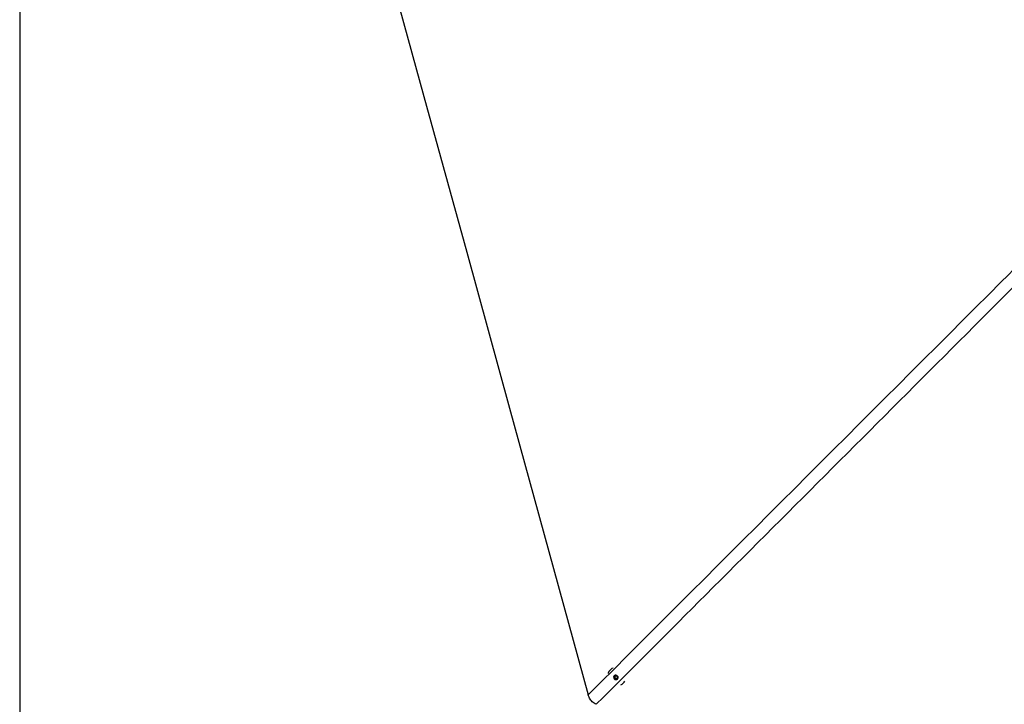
# Model space of a CAD drawing. Header units: millimetres. Extents: x 2436 to 18395, y 146 to 15846.
# Tile 23 of 45: x 2938 to 4923, y 9864 to 11244. Entities that reach past the tile are written whole.
import ezdxf

# ---------------------------------------------------------------- set-up
doc = ezdxf.new("R2010")
doc.units = ezdxf.units.MM
doc.header["$LTSCALE"] = 2
doc.layers.add('COMPONENT_GEOMETRY', color=7, linetype='Continuous')
doc.styles.add('SLDTEXTSTYLE0', font='TXT', dxfattribs={"width": 0.75})
doc.dimstyles.new('SLDDIMSTYLE3', dxfattribs={"dimtxt": 100, "dimasz": 6.604, "dimexe": 0, "dimexo": 0.0625, "dimgap": 25, "dimtad": 0, "dimtih": 1, "dimtoh": 1, "dimdec": 0, "dimrnd": 1e-09, "dimzin": 12, "dimdsep": 46, "dimtxsty": 'SLDTEXTSTYLE0', "dimsah": 1, "dimcen": 0.09, "dimadec": 0, "dimazin": 3, "dimtfac": 1, "dimtdec": 3, "dimtofl": 0, "dimtmove": 0, "dimatfit": 3, "dimfxl": 1, "dimfrac": 2, "dimtolj": 1, "dimtzin": 12, "dimarcsym": 0})

# ---------------------------------------------------------------- blocks, each defined once
blk = doc.blocks.new('_D_5')
at = {"layer": 'COMPONENT_GEOMETRY', "color": 7}
for p, q in [((10064.3, 12285.6), (10064.3, 8269.4)), ((2938.4, 12281.5), (2938.4, 8269.4)), ((6264.3, 8419.8), (6233.8, 8419.8)), ((6233.8, 8419.8), (6233.8, 8261)), ((6738.3, 8419.8), (6768.8, 8419.8)), ((6768.8, 8419.8), (6768.8, 8261)), ((2938.4, 8275.7), (6183.6, 8275.7)), ((10064.3, 8275.7), (6819, 8275.7)), ((6233.8, 8261), (6264.3, 8261)), ((6768.8, 8261), (6738.3, 8261))]:
    blk.add_line(p, q, dxfattribs=at)
for points in [[(2938.4, 8275.7), (2945, 8274.7), (2945, 8276.7)], [(10064.3, 8275.7), (10057.7, 8276.7), (10057.7, 8274.7)]]:
    blk.add_solid(points, dxfattribs=at)
at = {"layer": 'COMPONENT_GEOMETRY', "color": 7, "char_height": 100, "attachment_point": 1, "style": 'SLDTEXTSTYLE0'}
for s, insert in [('11\'8.27"', (6264.3, 8389.9)), ('3563', (6353.5, 8240.3))]:
    blk.add_mtext(s, dxfattribs=dict(at, insert=insert))

msp = doc.modelspace()

# ---------------------------------------------------------------- linework, layer by layer
at = {"color": 7, "linetype": 'Continuous', "lineweight": 25}
for p, q in [((4128.32, 9933.61), (4128.2, 9933.49)), ((4137.62, 9921.21), (4140.85, 9921.66)), ((4140.85, 9921.66), (4143.11, 9919.03)), ((4136.64, 9918.13), (4137.62, 9921.21)), ((4137.53, 9919.02), (4136.64, 9918.13)), ((4138.9, 9915.51), (4136.64, 9918.13)), ((4137.53, 9919.02), (4138.02, 9920.56)), ((4138.66, 9917.71), (4137.53, 9919.02)), ((4138.02, 9920.56), (4138.26, 9921.3)), ((4139.79, 9916.4), (4138.66, 9917.71)), ((4139.79, 9916.4), (4138.9, 9915.51)), ((4142.13, 9915.96), (4138.9, 9915.51)), ((4141.41, 9916.62), (4139.79, 9916.4)), ((4142.39, 9916.76), (4141.41, 9916.62)), ((4143.11, 9919.03), (4142.13, 9915.96)), ((4154.7, 9906.82), (4154.75, 9906.86))]:
    msp.add_line(p, q, dxfattribs=at)
at = {"color": 7, "linetype": 'Continuous', "lineweight": 25, "flags": 128}
for points in [[(3427.52, 12275.42), (3450.38, 12192.15), (3536.61, 11877.98), (3622.84, 11563.82), (3687.96, 11326.58), (3753.07, 11089.35), (3839.31, 10775.18), (3925.54, 10461.02), (4084.08, 9883.41)], [(4125.66, 9930.19), (4124.27, 9927.08), (4124.14, 9926.66)], [(4136.54, 9915.79), (4137.98, 9914.63), (4139.71, 9914.07), (4141.46, 9914.19), (4142.97, 9914.99), (4144.01, 9916.33), (4144.42, 9918.01), (4144.14, 9919.79), (4143.21, 9921.37), (4141.77, 9922.54), (4140.04, 9923.1), (4138.29, 9922.98), (4136.78, 9922.18), (4135.74, 9920.84), (4135.33, 9919.16), (4135.61, 9917.38), (4136.54, 9915.79)]]:
    msp.add_lwpolyline(points, dxfattribs=at)
at = {"color": 7, "linetype": 'Continuous', "lineweight": 25}
for centre, radius, start, end in [((4139.41, 9922.21), 15.89, 107.52635, 149.86403), ((4140.91, 9919.71), 3.01, 163.65242, 221.71873), ((4140.47, 9919.79), 2.57, 143.38531, 162.48734), ((4141.04, 9919.71), 3.1, 220.00191, 276.82353), ((4141.06, 9919.22), 2.62, 277.69892, 302.54685), ((4143.55, 9918.04), 15.82, 294.74082, 333.54984)]:
    msp.add_arc(centre, radius, start, end, dxfattribs=at)
at = {"color": 8, "linetype": 'Continuous', "lineweight": 25}
for points, knots in [([(4084.08, 9883.41), (4361.58, 10160.83), (4778.77, 10577.89), (5335.74, 11134.44), (5659.73, 11457.98), (5886.71, 11684.35), (5973.94, 11771.18), (6016.6, 11813.64)], [0, 0, 0, 0, 0.4309487, 0.6478641, 0.8647796, 0.9338709, 1, 1, 1, 1]), ([(6031.08, 11797.31), (5941.73, 11707.61), (5692.45, 11457.34), (5122.33, 10886.69), (4568.08, 10332.13), (4174.01, 9937.95), (4100.46, 9864.39)], [0, 0, 0, 0, 0.1390537, 0.38796079, 0.88577773, 1, 1, 1, 1])]:
    msp.add_open_spline(points, degree=3, knots=knots, dxfattribs=at)
at = {"color": 7, "linetype": 'Continuous', "lineweight": 25}
msp.add_open_spline([(4100.46, 9864.39), (4099.02, 9865.06), (4096.1, 9866.42), (4092.29, 9869.32), (4089.05, 9872.82), (4086.75, 9876.46), (4085.11, 9880.04), (4084.42, 9882.28), (4084.08, 9883.41)], degree=3, knots=[0, 0, 0, 0, 0.1826783, 0.3707298, 0.5475769, 0.7300427, 0.8641936, 1, 1, 1, 1], dxfattribs=at)

# ---------------------------------------------------------------- dimensions: what is measured, and where the dimension line sits
at = {"layer": 'COMPONENT_GEOMETRY', "color": 7}
dim = msp.add_linear_dim(base=(2938.37, 8275.73), p1=(10064.26, 12288.16), p2=(2938.37, 12284), dimstyle='SLDDIMSTYLE3', dxfattribs=at)
dim.commit()
dim.dimension.update_dxf_attribs({"geometry": '_D_5', "text_midpoint": (6501.31, 8275.73), "dimtype": 160})

doc.saveas('drawing.dxf')
